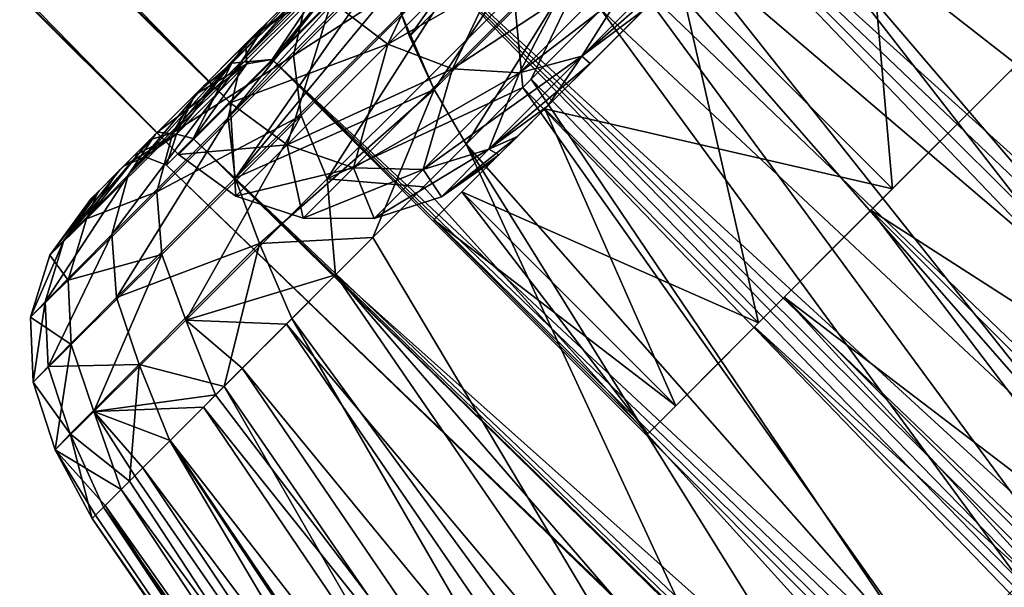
# Model space of a CAD drawing. Header units: metres. Extents: x -42 to 201, y -88 to 88.
# Tile 18 of 256: x 47 to 54, y -51 to -47. Entities that reach past the tile are written whole.
import ezdxf

# ---------------------------------------------------------------- set-up
doc = ezdxf.new("R2010")
doc.units = ezdxf.units.M
doc.layers.add('solid_500770_02', color=7, linetype='CONTINUOUS')

msp = doc.modelspace()

# ---------------------------------------------------------------- linework, layer by layer
at = {"layer": 'solid_500770_02'}
for points in [[(16.332022, -15.399861, -3.658961), (16.421429, -14.776107, -5.065808), (48.618046, -47.6637, -3.711814)], [(16.421429, -14.776107, -5.065808), (49.287743, -46.994003, -6.031675), (48.618046, -47.6637, -3.711814)], [(16.419451, -14.790412, 5.038633), (16.330687, -15.409769, 3.631863), (48.618, -47.663746, 3.711594)], [(16.419451, -14.790412, 5.038633), (48.618, -47.663746, 3.711594), (49.28767, -46.994076, 6.031472)], [(16.330687, -15.409769, 3.631863), (16.265739, -15.867163, 1.967672), (48.618, -47.663746, 3.711594)], [(16.266144, -15.864069, -1.983694), (16.332022, -15.399861, -3.658961), (48.276802, -48.004944, -1.252985)], [(16.332022, -15.399861, -3.658961), (48.618046, -47.6637, -3.711814), (48.276802, -48.004944, -1.252985)], [(16.240602, -16.054668), (16.266144, -15.864069, -1.983694), (48.276802, -48.004944, -1.252985)], [(16.265739, -15.867163, 1.967672), (16.240602, -16.054668), (48.276787, -48.004959, 1.252757)], [(16.265739, -15.867163, 1.967672), (48.276787, -48.004959, 1.252757), (48.618, -47.663746, 3.711594)], [(16.240602, -16.054668), (48.276802, -48.004944, -1.252985), (48.276787, -48.004959, 1.252757)], [(53.855339, -36.769554, -6.928203), (64.461945, -47.376156, -6.928203), (50.673359, -39.951534, -4.330127)], [(61.279961, -50.558136, 4.330127), (53.855339, -36.769554, 6.928203), (50.673359, -39.951534, 4.330127)], [(61.279961, -50.558136, 4.330127), (50.673359, -39.951534, 4.330127), (50.275837, -40.349052, 3.5)], [(50.673359, -39.951534, -4.330127), (61.070679, -50.767418, -3.925141), (50.464077, -40.160816, -3.925141)], [(50.673359, -39.951534, -4.330127), (64.461945, -47.376156, -6.928203), (61.279961, -50.558136, -4.330127)], [(50.673359, -39.951534, -4.330127), (61.279961, -50.558136, -4.330127), (61.070679, -50.767418, -3.925141)], [(50.464077, -40.160816, -3.925141), (60.882439, -50.955654, -3.5), (50.275837, -40.349052, -3.5)], [(50.464077, -40.160816, -3.925141), (61.070679, -50.767418, -3.925141), (60.882439, -50.955654, -3.5)], [(60.882439, -50.955654, 3.5), (50.275837, -40.349052, 3.5), (49.966251, -40.658642, 2.598076)], [(60.716213, -51.12188, -3.056887), (50.109612, -40.515278, -3.056887), (50.275837, -40.349052, -3.5)], [(60.716213, -51.12188, -3.056887), (50.275837, -40.349052, -3.5), (60.882439, -50.955654, -3.5)], [(60.882439, -50.955654, 3.5), (61.279961, -50.558136, 4.330127), (50.275837, -40.349052, 3.5)], [(60.572853, -51.265244, -2.598076), (49.966251, -40.658642, -2.598076), (50.109612, -40.515278, -3.056887)], [(60.716213, -51.12188, -3.056887), (60.572853, -51.265244, -2.598076), (50.109612, -40.515278, -3.056887)], [(60.882439, -50.955654, 3.5), (49.966251, -40.658642, 2.598076), (60.572853, -51.265244, 2.598076)], [(60.572853, -51.265244, -2.598076), (60.572853, -51.265244, 2.598076), (49.966251, -40.658642, 2.598076)], [(60.572853, -51.265244, -2.598076), (49.966251, -40.658642, 2.598076), (49.966251, -40.658642, -2.598076)], [(62.163845, -51.44202, -4.330127), (54.711945, -41.845623, -5.205615), (53.325008, -42.603184, -4.330127)], [(63.958828, -49.017651, 6.05267), (53.325008, -42.603184, 4.330127), (54.711945, -41.845623, 5.205614)], [(79.782318, -70.005325, 10.683352), (52.280476, -43.991863, 10.80629), (53.869305, -42.403034, 12.007306)], [(80.595901, -69.191742, -11.269603), (53.869305, -42.403034, -12.007307), (52.280476, -43.991863, -10.80629)], [(62.163845, -51.44202, -4.330127), (53.325008, -42.603184, -4.330127), (52.92749, -43.000702, -3.5)], [(61.766327, -51.839542, 3.5), (52.92749, -43.000702, 3.5), (53.325008, -42.603184, 4.330127)], [(62.921455, -50.055019, 5.20566), (53.325008, -42.603184, 4.330127), (63.958828, -49.017651, 6.05267)], [(62.163845, -51.44202, 4.330127), (53.325008, -42.603184, 4.330127), (62.921455, -50.055019, 5.20566)], [(61.766327, -51.839542, 3.5), (53.325008, -42.603184, 4.330127), (62.163845, -51.44202, 4.330127)], [(61.766327, -51.839542, -3.5), (52.92749, -43.000702, -3.5), (52.617901, -43.310291, -2.598076)], [(61.456741, -52.149128, 2.598076), (52.617901, -43.310291, 2.598076), (52.92749, -43.000702, 3.5)], [(62.163845, -51.44202, -4.330127), (52.92749, -43.000702, -3.5), (61.766327, -51.839542, -3.5)], [(61.456741, -52.149128, 2.598076), (52.92749, -43.000702, 3.5), (61.766327, -51.839542, 3.5)], [(61.103188, -51.795574, 0), (52.617901, -43.310291, -2.598076), (52.883663, -43.57605, -1.276516)], [(61.190918, -51.883308, -1.276066), (52.617901, -43.310291, -2.598076), (61.103188, -51.795574, 0)], [(61.456741, -52.149128, -2.598076), (52.617901, -43.310291, -2.598076), (61.190918, -51.883308, -1.276066)], [(61.766327, -51.839542, -3.5), (52.617901, -43.310291, -2.598076), (61.456741, -52.149128, -2.598076)], [(61.456741, -52.149128, 2.598076), (52.883686, -43.576073, 1.276345), (52.617901, -43.310291, 2.598076)], [(61.103188, -51.795574, 0), (52.883663, -43.57605, -1.276516), (52.971455, -43.663845)], [(61.456741, -52.149128, 2.598076), (52.971455, -43.663845), (52.883686, -43.576073, 1.276345)], [(61.190903, -51.883293, 1.275951), (61.103188, -51.795574, 0), (52.971455, -43.663845)], [(61.190903, -51.883293, 1.275951), (52.971455, -43.663845), (61.456741, -52.149128, 2.598076)], [(78.307007, -71.480637, 9.167478), (50.887856, -45.38448, 9.189993), (52.280476, -43.991863, 10.80629)], [(79.016624, -70.771019, -9.980132), (52.280476, -43.991863, -10.80629), (50.887856, -45.38448, -9.189993)], [(79.016579, -70.771065, 9.980086), (78.307007, -71.480637, 9.167478), (52.280476, -43.991863, 10.80629)], [(79.782318, -70.005325, 10.683352), (79.016579, -70.771065, 9.980086), (52.280476, -43.991863, 10.80629)], [(79.782372, -70.005272, -10.683393), (80.595901, -69.191742, -11.269603), (52.280476, -43.991863, -10.80629)], [(79.016624, -70.771019, -9.980132), (79.782372, -70.005272, -10.683393), (52.280476, -43.991863, -10.80629)], [(57.870209, -51.121006, 14.378845), (53.819042, -44.297649, 13.588703), (52.91996, -45.196838, 12.918675)], [(57.133564, -47.54192, -14.43366), (53.167953, -44.9478, -13.12106), (53.745895, -44.369858, -13.541644)], [(53.519714, -44.883354, -6.301068), (51.586563, -46.816505, -7.052868), (50.700066, -47.703003, -4.881404)], [(52.643574, -45.759495, -4.571613), (53.519714, -44.883354, -6.301068), (50.700066, -47.703003, -4.881404)], [(53.516514, -44.886555, 6.296048), (50.700066, -47.703003, 4.881404), (51.586563, -46.816505, 7.052868)], [(53.516514, -44.886555, 6.296048), (52.641678, -45.761387, 4.566805), (50.700066, -47.703003, 4.881404)], [(52.799126, -45.316628, -12.818245), (53.167953, -44.9478, -13.12106), (56.440403, -48.241974, -13.87306)], [(57.133564, -47.54192, -14.43366), (56.440403, -48.241974, -13.87306), (53.167953, -44.9478, -13.12106)], [(56.831684, -52.159641, 13.458113), (52.91996, -45.196838, 12.918675), (52.07243, -46.044376, 12.132217)], [(56.831684, -52.159641, 13.458113), (57.870209, -51.121006, 14.378845), (52.91996, -45.196838, 12.918675)], [(52.609253, -45.5065, -12.651142), (52.799126, -45.316628, -12.818245), (56.440403, -48.241974, -13.87306)], [(77.661423, -72.126221, -8.25448), (50.887856, -45.38448, -9.189993), (49.744961, -46.527374, -7.220528)], [(77.086792, -72.700844, 7.250942), (49.744965, -46.527374, 7.220529), (50.887856, -45.38448, 9.189993)], [(77.661392, -72.126251, 8.254428), (77.086792, -72.700844, 7.250942), (50.887856, -45.38448, 9.189993)], [(78.307007, -71.480637, 9.167478), (77.661392, -72.126251, 8.254428), (50.887856, -45.38448, 9.189993)], [(78.307053, -71.480591, -9.167527), (79.016624, -70.771019, -9.980132), (50.887856, -45.38448, -9.189993)], [(77.661423, -72.126221, -8.25448), (78.307053, -71.480591, -9.167527), (50.887856, -45.38448, -9.189993)], [(52.072502, -46.043251, -12.13425), (52.609253, -45.5065, -12.651142), (55.761604, -48.922508, -13.272048)], [(55.761604, -48.922508, -13.272048), (52.609253, -45.5065, -12.651142), (56.440403, -48.241974, -13.87306)], [(51.586563, -46.816505, -7.052868), (52.774002, -45.629063, -8.917857), (53.000774, -48.230717, -7.052868)], [(52.774002, -45.629063, -8.917857), (54.188217, -47.043278, -8.917857), (53.000774, -48.230717, -7.052868)], [(50.85976, -45.744358, -11.012505), (49.80386, -47.224052, -9.514869), (49.748985, -47.072086, -9.459466)], [(50.968979, -46.062977, -11.17369), (49.80386, -47.224052, -9.514869), (50.85976, -45.744358, -11.012505)], [(52.643574, -45.759495, -4.571613), (50.700066, -47.703003, -4.881404), (50.151718, -48.251347, -2.494598)], [(52.116627, -46.286438, -2.844385), (52.643574, -45.759495, -4.571613), (50.151718, -48.251347, -2.494598)], [(52.641678, -45.761387, 4.566805), (52.11581, -46.287254, 2.840741), (50.700066, -47.703003, 4.881404)], [(49.660217, -47.275146, -5.997684), (49.287743, -46.994003, -6.031675), (50.260818, -46.020927, -8.12571)], [(50.627808, -46.307556, -8.079919), (49.660217, -47.275146, -5.997684), (50.260818, -46.020927, -8.12571)], [(56.831684, -52.159641, 13.458113), (52.07243, -46.044376, 12.132217), (51.282043, -46.834682, 11.235226)], [(55.102383, -49.582371, -12.627695), (51.558472, -46.557281, -11.571131), (52.072502, -46.043251, -12.13425)], [(55.102383, -49.582371, -12.627695), (52.072502, -46.043251, -12.13425), (55.761604, -48.922508, -13.272048)], [(48.689655, -47.392818, -6.87619), (49.353741, -46.64069, -7.590977), (49.931316, -46.063114, -8.672623)], [(49.729073, -46.349842, -8.99619), (48.689655, -47.392818, -6.87619), (49.931316, -46.063114, -8.672623)], [(50.968979, -46.062977, -11.17369), (49.967052, -47.574612, -9.599491), (49.80386, -47.224052, -9.514869)], [(50.968979, -46.062977, -11.17369), (51.135647, -46.407043, -11.275959), (49.967052, -47.574612, -9.599491)], [(49.037041, -47.349522, 8.044404), (50.228611, -46.16029, 10.095038), (49.120205, -46.983074, 7.837181)], [(50.303707, -46.532928, 10.297917), (50.228611, -46.16029, 10.095038), (49.037041, -47.349522, 8.044404)], [(53.000774, -48.230717, -7.052868), (55.016132, -46.215359, -8.600146), (53.784595, -47.446896, -6.858307)], [(53.000774, -48.230717, -7.052868), (54.188217, -47.043278, -8.917857), (55.016132, -46.215359, -8.600146)], [(55.016132, -46.215359, 8.600146), (54.188217, -47.043278, 8.917857), (53.000774, -48.230717, 7.052868)], [(53.784595, -47.446896, 6.858307), (55.016132, -46.215359, 8.600146), (53.000774, -48.230717, 7.052868)], [(49.660141, -47.275223, 5.997482), (50.627708, -46.307655, 8.079741), (49.28767, -46.994076, 6.031472)], [(51.041039, -46.486507, 7.946126), (50.627708, -46.307655, 8.079741), (49.660141, -47.275223, 5.997482)], [(50.08955, -47.437992, -5.898506), (49.660217, -47.275146, -5.997684), (50.627808, -46.307556, -8.079919)], [(51.041142, -46.486404, -7.946308), (50.08955, -47.437992, -5.898506), (50.627808, -46.307556, -8.079919)], [(51.867126, -46.535942, -1.286033), (52.116627, -46.286438, -2.844385), (50.151718, -48.251347, -2.494598)], [(52.11581, -46.287254, 2.840741), (50.151718, -48.251347, 2.494598), (50.700066, -47.703003, 4.881404)], [(52.11581, -46.287254, 2.840741), (51.866932, -46.536133, 1.284068), (50.151718, -48.251347, 2.494598)], [(48.603558, -47.76162, -7.078625), (48.689655, -47.392818, -6.87619), (49.729073, -46.349842, -8.99619)], [(49.676212, -46.582985, -9.184597), (48.603558, -47.76162, -7.078625), (49.729073, -46.349842, -8.99619)], [(51.135647, -46.407043, -11.275959), (50.179485, -47.936367, -9.63625), (49.967052, -47.574612, -9.599491)], [(51.135647, -46.407043, -11.275959), (50.609154, -47.506599, -10.317888), (50.179485, -47.936367, -9.63625)], [(51.135647, -46.407043, -11.275959), (51.070293, -47.04546, -10.965155), (50.609154, -47.506599, -10.317888)], [(50.089474, -47.438072, 5.8983), (51.041039, -46.486507, 7.946126), (49.660141, -47.275223, 5.997482)], [(51.458839, -46.538696, 7.737795), (51.041039, -46.486507, 7.946126), (50.089474, -47.438072, 5.8983)], [(50.532299, -47.465237, -5.743864), (50.08955, -47.437992, -5.898506), (51.041142, -46.486404, -7.946308)], [(51.840134, -46.459106, 7.475185), (51.458839, -46.538696, 7.737795), (50.532223, -47.465313, 5.743658)], [(50.944965, -47.354275, 5.548726), (51.840134, -46.459106, 7.475185), (50.532223, -47.465313, 5.743658)], [(51.458942, -46.538593, -7.737977), (50.532299, -47.465237, -5.743864), (51.041142, -46.486404, -7.946308)], [(50.944965, -47.354275, 5.548726), (51.779884, -46.62318, 6.486551), (51.840134, -46.459106, 7.475185)], [(51.840233, -46.459007, -7.475359), (51.35527, -47.047798, -5.511707), (50.945038, -47.354202, -5.548924)], [(51.840233, -46.459007, -7.475359), (50.945038, -47.354202, -5.548924), (51.458942, -46.538593, -7.737977)], [(76.175011, -73.612633, 5.017511), (48.895718, -47.376621, 4.973585), (49.744965, -46.527374, 7.220529)], [(49.39146, -46.639973, 6.895044), (49.744965, -46.527374, 7.220529), (48.895718, -47.376621, 4.973585)], [(76.589539, -73.198105, -6.168066), (49.744961, -46.527374, -7.220528), (48.895718, -47.376621, -4.973584)], [(49.486217, -46.646797, -6.856546), (48.895718, -47.376621, -4.973584), (49.744961, -46.527374, -7.220528)], [(49.087696, -47.746552, 8.204), (50.303707, -46.532928, 10.297917), (49.037041, -47.349522, 8.044404)], [(49.260513, -48.165573, 8.32769), (50.303707, -46.532928, 10.297917), (49.087696, -47.746552, 8.204)], [(49.260513, -48.165573, 8.32769), (50.494045, -46.93446, 10.450476), (50.303707, -46.532928, 10.297917)], [(77.086823, -72.700821, -7.250995), (77.661423, -72.126221, -8.25448), (49.744961, -46.527374, -7.220528)], [(76.589539, -73.198105, -6.168066), (77.086823, -72.700821, -7.250995), (49.744961, -46.527374, -7.220528)], [(76.589516, -73.198128, 6.168015), (76.175011, -73.612633, 5.017511), (49.744965, -46.527374, 7.220529)], [(77.086792, -72.700844, 7.250942), (76.589516, -73.198128, 6.168015), (49.744965, -46.527374, 7.220529)], [(51.867126, -46.535942, -1.286033), (50.151718, -48.251347, -2.494598), (49.966251, -48.436813)], [(51.867126, -46.535942, -1.286033), (49.966251, -48.436813), (51.804729, -46.598335)], [(50.532223, -47.465313, 5.743658), (51.458839, -46.538696, 7.737795), (50.089474, -47.438072, 5.8983)], [(51.866932, -46.536133, 1.284068), (51.804729, -46.598335), (50.151718, -48.251347, 2.494598)], [(50.945038, -47.354202, -5.548924), (50.532299, -47.465237, -5.743864), (51.458942, -46.538593, -7.737977)], [(51.399181, -46.716572, -11.381562), (51.558472, -46.557281, -11.571131), (54.464676, -50.219429, -11.939081)], [(55.102383, -49.582371, -12.627695), (54.464676, -50.219429, -11.939081), (51.558472, -46.557281, -11.571131)], [(49.676212, -46.582985, -9.184597), (49.673943, -46.687588, -9.25577), (48.603558, -47.76162, -7.078625)], [(49.39146, -46.639973, 6.895044), (48.629658, -47.401775, 4.731431), (49.157169, -46.837261, 6.568012)], [(49.39146, -46.639973, 6.895044), (48.895718, -47.376621, 4.973585), (48.629658, -47.401775, 4.731431)], [(48.689655, -47.392818, -6.87619), (48.860424, -47.134007, -6.448869), (49.353741, -46.64069, -7.590977)], [(49.486217, -46.646797, -6.856546), (49.156502, -46.837929, -6.566308), (48.72197, -47.272461, -5.36565)], [(48.728668, -47.404346, -4.705013), (49.486217, -46.646797, -6.856546), (48.72197, -47.272461, -5.36565)], [(48.728668, -47.404346, -4.705013), (48.895718, -47.376621, -4.973584), (49.486217, -46.646797, -6.856546)], [(49.156502, -46.837929, -6.566308), (49.353741, -46.64069, -7.590977), (48.860424, -47.134007, -6.448869)], [(51.804729, -46.598335), (49.966251, -48.436813), (50.151718, -48.251347, 2.494598)], [(50.944965, -47.354275, 5.548726), (51.355198, -47.047871, 5.51152), (51.779884, -46.62318, 6.486551)], [(48.651699, -48.160713, -7.234212), (48.603558, -47.76162, -7.078625), (49.673943, -46.687588, -9.25577)], [(49.699966, -46.891476, -9.375172), (48.651699, -48.160713, -7.234212), (49.673943, -46.687588, -9.25577)], [(49.157169, -46.837261, 6.568012), (48.773796, -47.220634, 6.220685), (49.23896, -46.75547, 7.350813)], [(49.120205, -46.983074, 7.837181), (49.23896, -46.75547, 7.350813), (48.773796, -47.220634, 6.220685)], [(51.070293, -47.04546, -10.965155), (51.399181, -46.716572, -11.381562), (54.464676, -50.219429, -11.939081)], [(48.629658, -47.401775, 4.731431), (48.722473, -47.271957, 5.367211), (49.157169, -46.837261, 6.568012)], [(48.72197, -47.272461, -5.36565), (49.156502, -46.837929, -6.566308), (48.860424, -47.134007, -6.448869)], [(49.157169, -46.837261, 6.568012), (48.722473, -47.271957, 5.367211), (48.773796, -47.220634, 6.220685)], [(50.494045, -46.93446, 10.450476), (50.554375, -47.562187, 10.233582), (51.282043, -46.834682, 11.235226)], [(55.891476, -53.099735, 12.345732), (51.282043, -46.834682, 11.235226), (50.554375, -47.562187, 10.233582)], [(50.700066, -47.703003, 4.881404), (53.000774, -48.230717, 7.052868), (51.586563, -46.816505, 7.052868)], [(50.700066, -47.703003, -4.881404), (51.586563, -46.816505, -7.052868), (52.114277, -49.117214, -4.881404)], [(55.891476, -53.099735, 12.345732), (56.831684, -52.159641, 13.458113), (51.282043, -46.834682, 11.235226)], [(51.586563, -46.816505, 7.052868), (53.000774, -48.230717, 7.052868), (54.188217, -47.043278, 8.917857)], [(51.586563, -46.816505, -7.052868), (53.000774, -48.230717, -7.052868), (52.114277, -49.117214, -4.881404)], [(49.699966, -46.891476, -9.375172), (49.748985, -47.072086, -9.459466), (48.651699, -48.160713, -7.234212)], [(49.260513, -48.165573, 8.32769), (50.554375, -47.562187, 10.233582), (50.494045, -46.93446, 10.450476)], [(48.239285, -47.861198, 5.575458), (49.120205, -46.983074, 7.837181), (48.773796, -47.220634, 6.220685)], [(49.037041, -47.349522, 8.044404), (49.120205, -46.983074, 7.837181), (48.239285, -47.861198, 5.575458)], [(49.660141, -47.275223, 5.997482), (49.28767, -46.994076, 6.031472), (48.618, -47.663746, 3.711594)], [(48.994293, -47.941071, -3.690897), (48.618046, -47.6637, -3.711814), (49.287743, -46.994003, -6.031675)], [(49.660217, -47.275146, -5.997684), (48.994293, -47.941071, -3.690897), (49.287743, -46.994003, -6.031675)], [(49.967052, -47.574612, -9.599491), (48.651699, -48.160713, -7.234212), (49.748985, -47.072086, -9.459466)], [(49.80386, -47.224052, -9.514869), (49.967052, -47.574612, -9.599491), (49.748985, -47.072086, -9.459466)], [(50.609154, -47.506599, -10.317888), (51.070293, -47.04546, -10.965155), (53.84964, -50.832649, -11.210365)], [(50.944965, -47.354275, 5.548726), (50.999214, -47.403851, 4.474144), (51.355198, -47.047871, 5.51152)], [(50.945038, -47.354202, -5.548924), (51.35527, -47.047798, -5.511707), (50.999275, -47.40379, -4.474346)], [(51.355198, -47.047871, 5.51152), (50.999214, -47.403851, 4.474144), (51.309753, -47.093311)], [(50.999214, -47.403851, 4.474144), (50.999275, -47.40379, -4.474346), (51.309753, -47.093311)], [(50.999275, -47.40379, -4.474346), (51.35527, -47.047798, -5.511707), (51.309753, -47.093311)], [(53.84964, -50.832649, -11.210365), (51.070293, -47.04546, -10.965155), (54.464676, -50.219429, -11.939081)], [(47.943821, -48.142384, -4.521535), (48.450043, -47.544388, -5.238801), (48.860424, -47.134007, -6.448869)], [(48.689655, -47.392818, -6.87619), (47.943821, -48.142384, -4.521535), (48.860424, -47.134007, -6.448869)], [(48.72197, -47.272461, -5.36565), (48.860424, -47.134007, -6.448869), (48.450043, -47.544388, -5.238801)], [(48.239285, -47.861198, 5.575458), (48.773796, -47.220634, 6.220685), (48.390244, -47.604191, 5.039602)], [(48.722473, -47.271957, 5.367211), (48.390244, -47.604191, 5.039602), (48.773796, -47.220634, 6.220685)], [(48.384186, -47.610245, -4.115154), (48.72197, -47.272461, -5.36565), (48.450043, -47.544388, -5.238801)], [(48.728668, -47.404346, -4.705013), (48.72197, -47.272461, -5.36565), (48.384186, -47.610245, -4.115154)], [(48.722473, -47.271957, 5.367211), (48.384548, -47.609886, 4.116467), (48.390244, -47.604191, 5.039602)], [(48.629658, -47.401775, 4.731431), (48.384548, -47.609886, 4.116467), (48.722473, -47.271957, 5.367211)], [(48.994247, -47.941116, 3.690678), (49.660141, -47.275223, 5.997482), (48.618, -47.663746, 3.711594)], [(50.089474, -47.438072, 5.8983), (49.660141, -47.275223, 5.997482), (48.994247, -47.941116, 3.690678)], [(49.434639, -48.092903, -3.629866), (48.994293, -47.941071, -3.690897), (49.660217, -47.275146, -5.997684)], [(50.08955, -47.437992, -5.898506), (49.434639, -48.092903, -3.629866), (49.660217, -47.275146, -5.997684)], [(48.13242, -48.251274, 5.718955), (49.037041, -47.349522, 8.044404), (48.239285, -47.861198, 5.575458)], [(49.087696, -47.746552, 8.204), (49.037041, -47.349522, 8.044404), (48.13242, -48.251274, 5.718955)], [(50.944965, -47.354275, 5.548726), (50.532223, -47.465313, 5.743658), (49.894512, -48.103024, 3.534479)], [(50.328899, -47.970345, 3.414524), (50.944965, -47.354275, 5.548726), (49.894512, -48.103024, 3.534479)], [(50.328899, -47.970345, 3.414524), (50.999214, -47.403851, 4.474144), (50.944965, -47.354275, 5.548726)], [(50.945038, -47.354202, -5.548924), (50.720306, -47.682762, -3.399145), (50.328941, -47.970299, -3.414738)], [(50.945038, -47.354202, -5.548924), (50.328941, -47.970299, -3.414738), (50.532299, -47.465237, -5.743864)], [(50.945038, -47.354202, -5.548924), (50.999275, -47.40379, -4.474346), (50.720306, -47.682762, -3.399145)], [(47.83493, -48.534084, -4.659592), (47.943821, -48.142384, -4.521535), (48.689655, -47.392818, -6.87619)], [(48.603558, -47.76162, -7.078625), (47.83493, -48.534084, -4.659592), (48.689655, -47.392818, -6.87619)], [(48.728668, -47.404346, -4.705013), (48.384186, -47.610245, -4.115154), (48.137234, -47.857201, -2.804047)], [(48.263565, -47.869446, -2.393256), (48.728668, -47.404346, -4.705013), (48.137234, -47.857201, -2.804047)], [(48.629658, -47.401775, 4.731431), (48.263565, -47.869446, 2.393256), (48.384548, -47.609886, 4.116467)], [(48.629658, -47.401775, 4.731431), (48.372753, -47.899582, 2.535511), (48.263565, -47.869446, 2.393256)], [(48.263565, -47.869446, -2.393256), (48.372753, -47.899582, -2.53551), (48.728668, -47.404346, -4.705013)], [(75.611496, -74.176147, 2.564799), (48.372753, -47.899582, 2.535511), (48.895718, -47.376621, 4.973585)], [(48.629658, -47.401775, 4.731431), (48.895718, -47.376621, 4.973585), (48.372753, -47.899582, 2.535511)], [(75.847816, -73.939827, -3.812076), (48.895718, -47.376621, -4.973584), (48.372753, -47.899582, -2.53551)], [(48.728668, -47.404346, -4.705013), (48.372753, -47.899582, -2.53551), (48.895718, -47.376621, -4.973584)], [(75.847809, -73.939835, 3.812037), (75.611496, -74.176147, 2.564799), (48.895718, -47.376621, 4.973585)], [(76.175011, -73.612633, 5.017511), (75.847809, -73.939835, 3.812037), (48.895718, -47.376621, 4.973585)], [(76.175026, -73.612617, -5.017558), (76.589539, -73.198105, -6.168066), (48.895718, -47.376621, -4.973584)], [(75.847816, -73.939827, -3.812076), (76.175026, -73.612617, -5.017558), (48.895718, -47.376621, -4.973584)], [(50.328899, -47.970345, 3.414524), (50.720257, -47.682808, 3.398934), (50.999214, -47.403851, 4.474144)], [(50.999214, -47.403851, 4.474144), (50.720257, -47.682808, 3.398934), (50.720306, -47.682762, -3.399145)], [(50.999214, -47.403851, 4.474144), (50.720306, -47.682762, -3.399145), (50.999275, -47.40379, -4.474346)], [(49.434593, -48.092953, 3.629642), (50.089474, -47.438072, 5.8983), (48.994247, -47.941116, 3.690678)], [(50.532223, -47.465313, 5.743658), (50.089474, -47.438072, 5.8983), (49.434593, -48.092953, 3.629642)], [(49.894512, -48.103024, 3.534479), (50.532223, -47.465313, 5.743658), (49.434593, -48.092953, 3.629642)], [(49.894562, -48.102978, -3.534703), (49.434639, -48.092903, -3.629866), (50.08955, -47.437992, -5.898506)], [(50.532299, -47.465237, -5.743864), (49.894562, -48.102978, -3.534703), (50.08955, -47.437992, -5.898506)], [(50.328941, -47.970299, -3.414738), (49.894562, -48.102978, -3.534703), (50.532299, -47.465237, -5.743864)], [(52.114277, -49.117214, -4.881404), (53.784595, -47.446896, -6.858307), (52.857853, -48.373638, -4.772721)], [(52.114277, -49.117214, -4.881404), (53.000774, -48.230717, -7.052868), (53.784595, -47.446896, -6.858307)], [(53.784595, -47.446896, 6.858307), (53.000774, -48.230717, 7.052868), (52.114277, -49.117214, 4.881404)], [(52.857853, -48.373638, 4.772721), (53.784595, -47.446896, 6.858307), (52.114277, -49.117214, 4.881404)], [(52.857853, -48.373638, -4.772721), (53.784595, -47.446896, -6.858307), (57.107037, -52.622822, -4.772721)], [(58.033707, -51.696152, 6.858388), (53.784595, -47.446896, 6.858307), (52.857853, -48.373638, 4.772721)], [(47.943821, -48.142384, -4.521535), (48.123795, -47.87064, -3.967562), (48.450043, -47.544388, -5.238801)], [(48.384186, -47.610245, -4.115154), (48.450043, -47.544388, -5.238801), (48.123795, -47.87064, -3.967562)], [(53.254047, -51.421474, -10.446398), (50.179485, -47.936367, -9.63625), (50.609154, -47.506599, -10.317888)], [(53.254047, -51.421474, -10.446398), (50.609154, -47.506599, -10.317888), (53.84964, -50.832649, -11.210365)], [(48.137463, -47.856972, 2.805018), (48.087254, -47.907181, 3.803507), (48.390244, -47.604191, 5.039602)], [(48.239285, -47.861198, 5.575458), (48.390244, -47.604191, 5.039602), (48.087254, -47.907181, 3.803507)], [(48.137234, -47.857201, -2.804047), (48.384186, -47.610245, -4.115154), (48.123795, -47.87064, -3.967562)], [(48.384548, -47.609886, 4.116467), (48.137463, -47.856972, 2.805018), (48.390244, -47.604191, 5.039602)], [(48.263565, -47.869446, 2.393256), (48.137463, -47.856972, 2.805018), (48.384548, -47.609886, 4.116467)], [(49.967052, -47.574612, -9.599491), (48.811043, -48.592899, -7.32772), (48.651699, -48.160713, -7.234212)], [(49.967052, -47.574612, -9.599491), (49.561409, -48.553825, -8.490907), (48.811043, -48.592899, -7.32772)], [(49.260513, -48.165573, 8.32769), (49.896999, -48.219334, 9.136802), (50.554375, -47.562187, 10.233582)], [(49.967052, -47.574612, -9.599491), (50.179485, -47.936367, -9.63625), (49.561409, -48.553825, -8.490907)], [(55.064514, -53.926357, 11.05709), (50.554375, -47.562187, 10.233582), (49.896999, -48.219334, 9.136802)], [(55.064514, -53.926357, 11.05709), (55.891476, -53.099735, 12.345732), (50.554375, -47.562187, 10.233582)], [(48.994247, -47.941116, 3.690678), (48.618, -47.663746, 3.711594), (48.276787, -48.004959, 1.252757)], [(48.654972, -48.280392, -1.245924), (48.276802, -48.004944, -1.252985), (48.618046, -47.6637, -3.711814)], [(48.994293, -47.941071, -3.690897), (48.654972, -48.280392, -1.245924), (48.618046, -47.6637, -3.711814)], [(50.328899, -47.970345, 3.414524), (50.518135, -47.884933, 2.28269), (50.720257, -47.682808, 3.398934)], [(50.328941, -47.970299, -3.414738), (50.720306, -47.682762, -3.399145), (50.518166, -47.884903, -2.282904)], [(50.720257, -47.682808, 3.398934), (50.518135, -47.884933, 2.28269), (50.518166, -47.884903, -2.282904)], [(50.720257, -47.682808, 3.398934), (50.518166, -47.884903, -2.282904), (50.720306, -47.682762, -3.399145)], [(48.164825, -48.666489, 5.829535), (49.087696, -47.746552, 8.204), (48.13242, -48.251274, 5.718955)], [(48.323997, -49.099113, 5.920429), (49.087696, -47.746552, 8.204), (48.164825, -48.666489, 5.829535)], [(48.323997, -49.099113, 5.920429), (49.260513, -48.165573, 8.32769), (49.087696, -47.746552, 8.204)], [(50.151718, -48.251347, 2.494598), (52.114277, -49.117214, 4.881404), (50.700066, -47.703003, 4.881404)], [(50.151718, -48.251347, -2.494598), (50.700066, -47.703003, -4.881404), (51.565933, -49.665562, -2.494598)], [(50.700066, -47.703003, 4.881404), (52.114277, -49.117214, 4.881404), (53.000774, -48.230717, 7.052868)], [(50.700066, -47.703003, -4.881404), (52.114277, -49.117214, -4.881404), (51.565933, -49.665562, -2.494598)], [(47.865604, -48.950726, -4.765612), (47.83493, -48.534084, -4.659592), (48.603558, -47.76162, -7.078625)], [(48.651699, -48.160713, -7.234212), (47.865604, -48.950726, -4.765612), (48.603558, -47.76162, -7.078625)], [(47.517006, -48.572994, -2.012568), (47.890549, -48.103882, -2.683498), (48.123795, -47.87064, -3.967562)], [(47.943821, -48.142384, -4.521535), (47.517006, -48.572994, -2.012568), (48.123795, -47.87064, -3.967562)], [(47.667305, -48.429962, 3.123549), (48.239285, -47.861198, 5.575458), (48.087254, -47.907181, 3.803507)], [(48.13242, -48.251274, 5.718955), (48.239285, -47.861198, 5.575458), (47.667305, -48.429962, 3.123549)], [(47.98111, -48.013321, -1.432329), (48.123795, -47.87064, -3.967562), (47.890549, -48.103882, -2.683498)], [(48.263565, -47.869446, -2.393256), (47.98111, -48.013321, -1.432329), (47.915817, -48.078613)], [(48.263565, -47.869446, 2.393256), (47.915817, -48.078613), (47.98122, -48.013214, 1.432862)], [(48.055523, -48.020042, 0), (47.915817, -48.078613), (48.263565, -47.869446, 2.393256)], [(48.263565, -47.869446, -2.393256), (47.915817, -48.078613), (48.055523, -48.020042, 0)], [(47.98111, -48.013321, -1.432329), (48.137234, -47.857201, -2.804047), (48.123795, -47.87064, -3.967562)], [(48.263565, -47.869446, -2.393256), (48.137234, -47.857201, -2.804047), (47.98111, -48.013321, -1.432329)], [(48.137463, -47.856972, 2.805018), (47.98122, -48.013214, 1.432862), (48.087254, -47.907181, 3.803507)], [(48.263565, -47.869446, 2.393256), (47.98122, -48.013214, 1.432862), (48.137463, -47.856972, 2.805018)], [(48.196171, -48.076164), (48.055523, -48.020042, 0), (48.263565, -47.869446, 2.393256)], [(48.263565, -47.869446, -2.393256), (48.055523, -48.020042, 0), (48.196171, -48.076164)], [(48.263565, -47.869446, 2.393256), (48.372753, -47.899582, 2.535511), (48.196171, -48.076164)], [(48.263565, -47.869446, -2.393256), (48.196171, -48.076164), (48.372753, -47.899582, -2.53551)], [(50.014996, -48.284245, 1.152483), (50.396027, -48.007042, 1.148673), (50.518135, -47.884933, 2.28269)], [(50.014996, -48.284245, 1.152483), (50.518135, -47.884933, 2.28269), (50.328899, -47.970345, 3.414524)], [(50.328941, -47.970299, -3.414738), (50.518166, -47.884903, -2.282904), (50.396042, -48.007027, -1.148889)], [(50.396027, -48.007042, 1.148673), (50.396042, -48.007027, -1.148889), (50.518166, -47.884903, -2.282904)], [(50.518135, -47.884933, 2.28269), (50.396027, -48.007042, 1.148673), (50.518166, -47.884903, -2.282904)], [(47.667305, -48.429962, 3.123549), (48.087254, -47.907181, 3.803507), (47.870518, -48.123913, 2.535531)], [(47.870518, -48.123913, 2.535531), (48.087254, -47.907181, 3.803507), (47.98122, -48.013214, 1.432862)], [(75.420883, -74.36676), (48.196171, -48.076164), (48.372753, -47.899582, 2.535511)], [(75.468666, -74.318977, -1.289478), (48.372753, -47.899582, -2.53551), (48.196171, -48.076164)], [(48.654957, -48.280407, 1.245697), (48.994247, -47.941116, 3.690678), (48.276787, -48.004959, 1.252757)], [(75.468666, -74.318977, 1.289462), (75.420883, -74.36676), (48.372753, -47.899582, 2.535511)], [(75.611496, -74.176147, 2.564799), (75.468666, -74.318977, 1.289462), (48.372753, -47.899582, 2.535511)], [(75.611496, -74.176147, -2.564827), (75.847816, -73.939827, -3.812076), (48.372753, -47.899582, -2.53551)], [(75.468666, -74.318977, -1.289478), (75.611496, -74.176147, -2.564827), (48.372753, -47.899582, -2.53551)], [(49.434593, -48.092953, 3.629642), (48.994247, -47.941116, 3.690678), (48.654957, -48.280407, 1.245697)], [(49.100929, -48.426617, -1.225325), (48.654972, -48.280392, -1.245924), (48.994293, -47.941071, -3.690897)], [(49.434639, -48.092903, -3.629866), (49.100929, -48.426617, -1.225325), (48.994293, -47.941071, -3.690897)], [(53.627007, -55.363865, -8.258991), (49.561409, -48.553825, -8.490907), (50.179485, -47.936367, -9.63625)], [(52.262779, -51.282986, -9.63963), (53.627007, -55.363865, -8.258991), (50.179485, -47.936367, -9.63625)], [(53.254047, -51.421474, -10.446398), (52.262779, -51.282986, -9.63963), (50.179485, -47.936367, -9.63625)], [(47.98122, -48.013214, 1.432862), (47.915817, -48.078613), (47.870518, -48.123913, 2.535531)], [(47.915817, -48.078613), (47.98111, -48.013321, -1.432329), (47.890549, -48.103882, -2.683498)], [(48.654957, -48.280407, 1.245697), (48.276787, -48.004959, 1.252757), (48.276802, -48.004944, -1.252985)], [(48.654972, -48.280392, -1.245924), (48.654957, -48.280407, 1.245697), (48.276802, -48.004944, -1.252985)], [(50.328899, -47.970345, 3.414524), (49.894512, -48.103024, 3.534479), (49.569584, -48.427956, 1.19297)], [(50.014996, -48.284245, 1.152483), (50.328899, -47.970345, 3.414524), (49.569584, -48.427956, 1.19297)], [(50.328941, -47.970299, -3.414738), (50.015011, -48.284229, -1.152706), (49.894562, -48.102978, -3.534703)], [(50.014996, -48.284245, 1.152483), (50.355648, -48.047421, -0.000108), (50.396027, -48.007042, 1.148673)], [(50.328941, -47.970299, -3.414738), (50.396042, -48.007027, -1.148889), (50.015011, -48.284229, -1.152706)], [(50.015011, -48.284229, -1.152706), (50.396042, -48.007027, -1.148889), (50.355648, -48.047421, -0.000108)], [(50.396027, -48.007042, 1.148673), (50.355648, -48.047421, -0.000108), (50.396042, -48.007027, -1.148889)], [(47.915817, -48.078613), (47.890549, -48.103882, -2.683498), (47.870518, -48.123913, 2.535531)], [(75.468666, -74.318977, -1.289478), (48.196171, -48.076164), (75.420883, -74.36676)], [(50.015011, -48.284229, -1.152706), (50.355648, -48.047421, -0.000108), (50.014996, -48.284245, 1.152483)], [(47.394321, -48.978596, -2.081321), (47.517006, -48.572994, -2.012568), (47.943821, -48.142384, -4.521535)], [(47.83493, -48.534084, -4.659592), (47.394321, -48.978596, -2.081321), (47.943821, -48.142384, -4.521535)], [(47.517006, -48.572994, -2.012568), (47.750462, -48.243969, -1.383402), (47.890549, -48.103882, -2.683498)], [(47.667305, -48.429962, 3.123549), (47.870518, -48.123913, 2.535531), (47.74131, -48.25312, 1.23502)], [(47.750462, -48.243969, -1.383402), (47.74131, -48.25312, 1.23502), (47.870518, -48.123913, 2.535531)], [(47.890549, -48.103882, -2.683498), (47.750462, -48.243969, -1.383402), (47.870518, -48.123913, 2.535531)], [(49.100914, -48.426632, 1.225093), (49.434593, -48.092953, 3.629642), (48.654957, -48.280407, 1.245697)], [(49.894512, -48.103024, 3.534479), (49.434593, -48.092953, 3.629642), (49.100914, -48.426632, 1.225093)], [(49.569584, -48.427956, 1.19297), (49.894512, -48.103024, 3.534479), (49.100914, -48.426632, 1.225093)], [(49.569599, -48.427937, -1.193203), (49.100929, -48.426617, -1.225325), (49.434639, -48.092903, -3.629866)], [(49.894562, -48.102978, -3.534703), (49.569599, -48.427937, -1.193203), (49.434639, -48.092903, -3.629866)], [(50.015011, -48.284229, -1.152706), (49.569599, -48.427937, -1.193203), (49.894562, -48.102978, -3.534703)], [(48.811043, -48.592899, -7.32772), (47.865604, -48.950726, -4.765612), (48.651699, -48.160713, -7.234212)], [(48.323997, -49.099113, 5.920429), (49.31575, -48.800041, 7.955045), (49.260513, -48.165573, 8.32769)], [(49.260513, -48.165573, 8.32769), (49.31575, -48.800041, 7.955045), (49.896999, -48.219334, 9.136802)], [(47.423775, -48.669956, 0.565109), (47.700645, -48.293785, -0.078445), (47.750462, -48.243969, -1.383402)], [(47.517006, -48.572994, -2.012568), (47.423775, -48.669956, 0.565109), (47.750462, -48.243969, -1.383402)], [(47.423775, -48.669956, 0.565109), (47.74131, -48.25312, 1.23502), (47.700645, -48.293785, -0.078445)], [(47.423775, -48.669956, 0.565109), (47.667305, -48.429962, 3.123549), (47.74131, -48.25312, 1.23502)], [(47.54565, -48.834732, 3.198143), (48.13242, -48.251274, 5.718955), (47.667305, -48.429962, 3.123549)], [(48.164825, -48.666489, 5.829535), (48.13242, -48.251274, 5.718955), (47.54565, -48.834732, 3.198143)], [(47.750462, -48.243969, -1.383402), (47.700645, -48.293785, -0.078445), (47.74131, -48.25312, 1.23502)], [(55.064514, -53.926357, 11.05709), (49.896999, -48.219334, 9.136802), (49.31575, -48.800041, 7.955045)], [(49.966251, -48.436813), (50.151718, -48.251347, -2.494598), (51.380466, -49.851028)], [(50.151718, -48.251347, 2.494598), (49.966251, -48.436813), (51.565933, -49.665562, 2.494598)], [(50.151718, -48.251347, -2.494598), (51.565933, -49.665562, -2.494598), (51.380466, -49.851028)], [(50.151718, -48.251347, 2.494598), (51.565933, -49.665562, 2.494598), (52.114277, -49.117214, 4.881404)], [(49.100914, -48.426632, 1.225093), (48.654957, -48.280407, 1.245697), (48.654972, -48.280392, -1.245924)], [(49.100929, -48.426617, -1.225325), (49.100914, -48.426632, 1.225093), (48.654972, -48.280392, -1.245924)], [(50.014996, -48.284245, 1.152483), (49.569584, -48.427956, 1.19297), (49.569599, -48.427937, -1.193203)], [(50.015011, -48.284229, -1.152706), (50.014996, -48.284245, 1.152483), (49.569599, -48.427937, -1.193203)], [(51.565933, -49.665562, -2.494598), (52.857853, -48.373638, -4.772721), (52.282677, -48.948818, -2.447702)], [(51.565933, -49.665562, -2.494598), (52.114277, -49.117214, -4.881404), (52.857853, -48.373638, -4.772721)], [(52.857853, -48.373638, 4.772721), (52.114277, -49.117214, 4.881404), (51.565933, -49.665562, 2.494598)], [(52.282677, -48.948818, 2.447702), (52.857853, -48.373638, 4.772721), (51.565933, -49.665562, 2.494598)], [(52.282677, -48.948818, -2.447702), (52.857853, -48.373638, -4.772721), (56.531769, -53.19809, -2.44773)], [(57.107037, -52.622822, 4.772721), (52.857853, -48.373638, 4.772721), (52.282677, -48.948818, 2.447702)], [(52.857853, -48.373638, -4.772721), (57.107037, -52.622822, -4.772721), (56.531769, -53.19809, -2.44773)], [(58.033707, -51.696152, 6.858388), (52.857853, -48.373638, 4.772721), (57.107037, -52.622822, 4.772721)], [(47.54565, -48.834732, 3.198143), (47.667305, -48.429962, 3.123549), (47.423775, -48.669956, 0.565109)], [(49.569584, -48.427956, 1.19297), (49.100914, -48.426632, 1.225093), (49.100929, -48.426617, -1.225325)], [(49.569599, -48.427937, -1.193203), (49.569584, -48.427956, 1.19297), (49.100929, -48.426617, -1.225325)], [(49.966251, -48.436813), (51.380466, -49.851028), (51.565933, -49.665562, 2.494598)], [(47.41444, -49.405872, -2.134006), (47.394321, -48.978596, -2.081321), (47.83493, -48.534084, -4.659592)], [(47.865604, -48.950726, -4.765612), (47.41444, -49.405872, -2.134006), (47.83493, -48.534084, -4.659592)], [(47.296783, -49.079967, 0.568098), (47.423775, -48.669956, 0.565109), (47.517006, -48.572994, -2.012568)], [(47.394321, -48.978596, -2.081321), (47.296783, -49.079967, 0.568098), (47.517006, -48.572994, -2.012568)], [(48.811043, -48.592899, -7.32772), (48.015541, -49.392376, -4.823428), (47.865604, -48.950726, -4.765612)], [(48.811043, -48.592899, -7.32772), (48.577812, -49.537903, -5.976847), (48.015541, -49.392376, -4.823428)], [(48.811043, -48.592899, -7.32772), (49.026707, -49.088795, -7.266618), (48.577812, -49.537903, -5.976847)], [(48.811043, -48.592899, -7.32772), (49.561409, -48.553825, -8.490907), (49.026707, -49.088795, -7.266618)], [(53.627007, -55.363865, -8.258991), (49.026707, -49.088795, -7.266618), (49.561409, -48.553825, -8.490907)], [(47.566658, -49.26128, 3.255731), (48.164825, -48.666489, 5.829535), (47.54565, -48.834732, 3.198143)], [(47.716496, -49.70319, 3.310929), (48.164825, -48.666489, 5.829535), (47.566658, -49.26128, 3.255731)], [(47.716496, -49.70319, 3.310929), (48.323997, -49.099113, 5.920429), (48.164825, -48.666489, 5.829535)], [(47.296783, -49.079967, 0.568098), (47.54565, -48.834732, 3.198143), (47.423775, -48.669956, 0.565109)], [(47.566658, -49.26128, 3.255731), (47.54565, -48.834732, 3.198143), (47.296783, -49.079967, 0.568098)], [(48.323997, -49.099113, 5.920429), (48.990429, -49.125362, 7.167238), (49.31575, -48.800041, 7.955045)], [(48.990429, -49.125362, 7.167238), (51.987335, -52.688221, 7.980722), (49.31575, -48.800041, 7.955045)], [(51.987335, -52.688221, 7.980722), (51.841965, -51.722607, 8.806383), (49.31575, -48.800041, 7.955045)], [(55.064514, -53.926357, 11.05709), (49.31575, -48.800041, 7.955045), (51.841965, -51.722607, 8.806383)], [(47.313644, -49.510582, 0.570607), (47.296783, -49.079967, 0.568098), (47.394321, -48.978596, -2.081321)], [(47.41444, -49.405872, -2.134006), (47.313644, -49.510582, 0.570607), (47.394321, -48.978596, -2.081321)], [(48.015541, -49.392376, -4.823428), (47.41444, -49.405872, -2.134006), (47.865604, -48.950726, -4.765612)], [(52.282677, -48.948818, 2.447702), (51.380466, -49.851028), (52.087574, -49.143921)], [(52.282677, -48.948818, 2.447702), (51.565933, -49.665562, 2.494598), (51.380466, -49.851028)], [(51.565933, -49.665562, -2.494598), (52.282677, -48.948818, -2.447702), (52.087574, -49.143921)], [(52.087574, -49.143921), (52.282677, -48.948818, -2.447702), (56.336754, -53.393105)], [(56.531769, -53.19809, 2.44773), (52.282677, -48.948818, 2.447702), (52.087574, -49.143921)], [(52.282677, -48.948818, -2.447702), (56.531769, -53.19809, -2.44773), (56.336754, -53.393105)], [(57.107037, -52.622822, 4.772721), (52.282677, -48.948818, 2.447702), (56.531769, -53.19809, 2.44773)], [(47.313644, -49.510582, 0.570607), (47.566658, -49.26128, 3.255731), (47.296783, -49.079967, 0.568098)], [(47.716496, -49.70319, 3.310929), (48.52124, -49.594551, 5.782985), (48.323997, -49.099113, 5.920429)], [(48.323997, -49.099113, 5.920429), (48.697552, -49.41824, 6.346851), (48.990429, -49.125362, 7.167238)], [(48.323997, -49.099113, 5.920429), (48.52124, -49.594551, 5.782985), (48.697552, -49.41824, 6.346851)], [(53.016068, -55.975147, -6.748721), (48.577812, -49.537903, -5.976847), (49.026707, -49.088795, -7.266618)], [(53.627007, -55.363865, -8.258991), (53.016068, -55.975147, -6.748721), (49.026707, -49.088795, -7.266618)], [(51.659954, -53.022369, 6.948123), (48.990429, -49.125362, 7.167238), (48.697552, -49.41824, 6.346851)], [(51.659954, -53.022369, 6.948123), (51.987335, -52.688221, 7.980722), (48.990429, -49.125362, 7.167238)], [(51.565933, -49.665562, -2.494598), (52.087574, -49.143921), (51.380466, -49.851028)], [(56.531769, -53.19809, 2.44773), (52.087574, -49.143921), (56.336754, -53.393105)], [(47.458755, -49.957169, 0.588333), (47.566658, -49.26128, 3.255731), (47.313644, -49.510582, 0.570607)], [(47.458755, -49.957169, 0.588333), (47.716496, -49.70319, 3.310929), (47.566658, -49.26128, 3.255731)], [(47.559586, -49.852371, -2.154351), (47.313644, -49.510582, 0.570607), (47.41444, -49.405872, -2.134006)], [(48.015541, -49.392376, -4.823428), (47.559586, -49.852371, -2.154351), (47.41444, -49.405872, -2.134006)], [(48.015541, -49.392376, -4.823428), (47.951988, -50.163906, -3.249531), (47.559586, -49.852371, -2.154351)], [(48.015541, -49.392376, -4.823428), (48.218708, -49.897133, -4.634275), (47.951988, -50.163906, -3.249531)], [(48.015541, -49.392376, -4.823428), (48.577812, -49.537903, -5.976847), (48.218708, -49.897133, -4.634275)], [(51.360577, -53.323563, 5.896942), (48.697552, -49.41824, 6.346851), (48.52124, -49.594551, 5.782985)], [(51.360577, -53.323563, 5.896942), (51.659954, -53.022369, 6.948123), (48.697552, -49.41824, 6.346851)], [(47.559586, -49.852371, -2.154351), (47.458755, -49.957169, 0.588333), (47.313644, -49.510582, 0.570607)], [(52.558594, -56.432735, -5.140441), (48.218708, -49.897133, -4.634275), (48.577812, -49.537903, -5.976847)], [(53.016068, -55.975147, -6.748721), (52.558594, -56.432735, -5.140441), (48.577812, -49.537903, -5.976847)], [(47.716496, -49.70319, 3.310929), (48.440765, -49.675026, 5.502688), (48.52124, -49.594551, 5.782985)], [(48.440765, -49.675026, 5.502688), (51.360577, -53.323563, 5.896942), (48.52124, -49.594551, 5.782985)], [(47.458755, -49.957169, 0.588333), (47.895786, -50.220005, 2.859369), (47.716496, -49.70319, 3.310929)], [(47.716496, -49.70319, 3.310929), (48.221031, -49.89476, 4.63791), (48.440765, -49.675026, 5.502688)], [(47.716496, -49.70319, 3.310929), (47.895786, -50.220005, 2.859369), (47.986755, -50.129036, 3.456637)], [(47.716496, -49.70319, 3.310929), (47.986755, -50.129036, 3.456637), (48.039139, -50.076653, 3.755706)], [(47.716496, -49.70319, 3.310929), (48.039139, -50.076653, 3.755706), (48.221031, -49.89476, 4.63791)], [(51.094772, -53.590015, 4.826869), (48.440765, -49.675026, 5.502688), (48.221031, -49.89476, 4.63791)], [(51.094772, -53.590015, 4.826869), (51.360577, -53.323563, 5.896942), (48.440765, -49.675026, 5.502688)], [(47.559586, -49.852371, -2.154351), (47.704327, -50.411472, -0.399453), (47.458755, -49.957169, 0.588333)], [(47.559586, -49.852371, -2.154351), (47.951988, -50.163906, -3.249531), (47.779888, -50.336002, -1.833393)], [(47.559586, -49.852371, -2.154351), (47.779888, -50.336002, -1.833393), (47.704327, -50.411472, -0.399453)], [(52.260262, -56.730953, -3.459041), (47.951988, -50.163906, -3.249531), (48.218708, -49.897133, -4.634275)], [(48.221031, -49.89476, 4.63791), (48.039139, -50.076653, 3.755706), (50.864933, -53.819214, 3.740676)], [(52.558594, -56.432735, -5.140441), (52.260262, -56.730953, -3.459041), (48.218708, -49.897133, -4.634275)], [(51.094772, -53.590015, 4.826869), (48.221031, -49.89476, 4.63791), (50.864933, -53.819214, 3.740676)], [(47.458755, -49.957169, 0.588333), (47.726768, -50.389023, 1.03903), (47.791523, -50.324268, 1.952291)], [(47.458755, -49.957169, 0.588333), (47.704327, -50.411472, -0.399453), (47.726768, -50.389023, 1.03903)], [(47.458755, -49.957169, 0.588333), (47.791523, -50.324268, 1.952291), (47.895786, -50.220005, 2.859369)], [(48.039139, -50.076653, 3.755706), (47.986755, -50.129036, 3.456637), (50.669914, -54.012497, 2.640803)], [(50.864933, -53.819214, 3.740676), (48.039139, -50.076653, 3.755706), (50.669914, -54.012497, 2.640803)], [(52.260262, -56.730953, -3.459041), (47.779888, -50.336002, -1.833393), (47.951988, -50.163906, -3.249531)], [(47.986755, -50.129036, 3.456637), (47.895786, -50.220005, 2.859369), (50.669914, -54.012497, 2.640803)], [(47.895786, -50.220005, 2.859369), (47.791523, -50.324268, 1.952291), (50.50473, -54.170792, 1.530636)], [(50.669914, -54.012497, 2.640803), (47.895786, -50.220005, 2.859369), (50.50473, -54.170792, 1.530636)], [(52.126797, -56.864079, -1.729247), (47.704327, -50.411472, -0.399453), (47.779888, -50.336002, -1.833393)], [(47.791523, -50.324268, 1.952291), (47.726768, -50.389023, 1.03903), (49.937576, -53.62841, 0.514946)], [(52.260262, -56.730953, -3.459041), (52.126797, -56.864079, -1.729247), (47.779888, -50.336002, -1.833393)], [(50.50473, -54.170792, 1.530636), (47.791523, -50.324268, 1.952291), (49.937576, -53.62841, 0.514946)], [(47.704327, -50.411472, -0.399453), (49.937576, -53.62841, 0.514946), (47.726768, -50.389023, 1.03903)], [(47.704327, -50.411472, -0.399453), (52.164581, -56.825649, 0.021249), (49.937576, -53.62841, 0.514946)], [(52.126797, -56.864079, -1.729247), (52.164581, -56.825649, 0.021249), (47.704327, -50.411472, -0.399453)], [(55.95483, -55.309811, -10.5651), (53.254047, -51.421474, -10.446398), (53.84964, -50.832649, -11.210365)]]:
    msp.add_3dface(points, dxfattribs=at)

doc.saveas('drawing.dxf')
